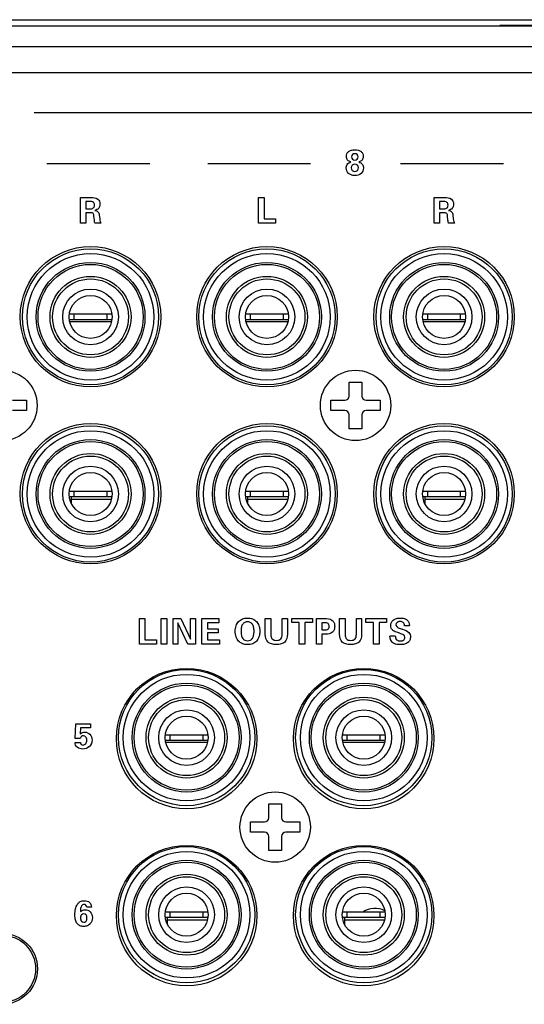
# Model space of a CAD drawing. Header units: inches. Extents: x -3.6 to 47.6, y 1.8 to 32.
# Tile 19 of 35: x 22.1 to 23.6, y 3.8 to 6.9. Entities that reach past the tile are written whole.
import ezdxf

# ---------------------------------------------------------------- set-up
doc = ezdxf.new("R2010")
doc.units = ezdxf.units.IN
doc.header["$LTSCALE"] = 2.42
doc.header["$MEASUREMENT"] = 0
doc.layers.get('0').update_dxf_attribs({"linetype": 'CONTINUOUS'})

msp = doc.modelspace()

# ---------------------------------------------------------------- linework, layer by layer
at = {"color": 7, "linetype": 'Continuous'}
for p, q in [((13.6278, 6.8945), (30.7908, 6.8945)), ((30.7108, 6.8745), (13.7078, 6.8745)), ((23.5717, 6.8775), (23.8469, 6.8775)), ((30.7108, 6.8105), (13.7078, 6.8105)), ((13.7893, 6.7305), (30.6293, 6.7305)), ((28.4333, 6.6042), (22.1233, 6.6042)), ((22.4833, 6.4455), (22.1633, 6.4455)), ((22.9833, 6.4455), (22.6633, 6.4455)), ((23.5833, 6.4455), (23.2633, 6.4455)), ((22.2676, 6.2608), (22.2676, 6.3409)), ((22.2676, 6.3409), (22.3009, 6.3409)), ((22.2844, 6.3285), (22.2844, 6.3061)), ((22.2945, 6.3285), (22.2844, 6.3285)), ((22.8217, 6.2608), (22.8217, 6.3409)), ((22.8217, 6.3409), (22.8388, 6.3409)), ((22.8388, 6.3409), (22.8388, 6.2744)), ((23.3676, 6.2608), (23.3676, 6.3409)), ((23.3676, 6.3409), (23.4009, 6.3409)), ((23.3844, 6.3285), (23.3844, 6.3061)), ((23.3945, 6.3285), (23.3844, 6.3285)), ((22.2844, 6.3061), (22.2945, 6.3061)), ((22.2844, 6.2931), (22.2844, 6.2608)), ((22.2992, 6.2931), (22.2844, 6.2931)), ((22.3107, 6.2706), (22.3096, 6.2827)), ((22.326, 6.2859), (22.3274, 6.2743)), ((23.3844, 6.3061), (23.3945, 6.3061)), ((23.3844, 6.2931), (23.3844, 6.2608)), ((23.3992, 6.2931), (23.3844, 6.2931)), ((23.4107, 6.2706), (23.4096, 6.2827)), ((23.426, 6.2859), (23.4274, 6.2743)), ((22.2844, 6.2608), (22.2676, 6.2608)), ((22.3315, 6.2608), (22.313, 6.2608)), ((22.8748, 6.2608), (22.8217, 6.2608)), ((22.8388, 6.2744), (22.8748, 6.2744)), ((22.8748, 6.2744), (22.8748, 6.2608)), ((23.3844, 6.2608), (23.3676, 6.2608)), ((23.4315, 6.2608), (23.413, 6.2608)), ((22.2477, 5.9775), (22.2325, 5.9775)), ((22.2477, 5.9617), (22.2477, 5.9775)), ((22.3653, 5.9775), (22.2486, 5.9775)), ((22.3501, 5.9617), (22.3501, 5.9775)), ((22.7965, 5.9775), (22.7813, 5.9775)), ((22.7965, 5.9617), (22.7965, 5.9775)), ((22.9141, 5.9775), (22.7974, 5.9775)), ((22.8989, 5.9617), (22.8989, 5.9775)), ((23.3477, 5.9775), (23.3325, 5.9775)), ((23.3477, 5.9617), (23.3477, 5.9775)), ((23.4653, 5.9775), (23.3486, 5.9775)), ((23.4501, 5.9617), (23.4501, 5.9775)), ((22.2325, 5.9617), (22.3653, 5.9617)), ((22.3639, 5.9539), (22.2339, 5.9539)), ((22.7813, 5.9617), (22.9141, 5.9617)), ((22.9128, 5.9539), (22.7827, 5.9539)), ((23.3325, 5.9617), (23.4653, 5.9617)), ((23.4639, 5.9539), (23.3339, 5.9539)), ((23.1034, 5.7668), (23.1432, 5.7668)), ((23.1034, 5.723), (23.1034, 5.7668)), ((23.1432, 5.7668), (23.1432, 5.723)), ((22.0562, 5.71), (22.1001, 5.71)), ((22.1001, 5.71), (22.1001, 5.6781)), ((23.0465, 5.71), (23.0904, 5.71)), ((23.0465, 5.6781), (23.0465, 5.71)), ((23.1562, 5.71), (23.2001, 5.71)), ((23.2001, 5.71), (23.2001, 5.6781)), ((22.1001, 5.6781), (22.0562, 5.6781)), ((23.0904, 5.6781), (23.0465, 5.6781)), ((23.2001, 5.6781), (23.1562, 5.6781)), ((23.1034, 5.6213), (23.1034, 5.6651)), ((23.1432, 5.6651), (23.1432, 5.6213)), ((23.1432, 5.6213), (23.1034, 5.6213)), ((22.2477, 5.4263), (22.2325, 5.4263)), ((22.2477, 5.4106), (22.2477, 5.4263)), ((22.3653, 5.4263), (22.2486, 5.4263)), ((22.3501, 5.4106), (22.3501, 5.4263)), ((22.7965, 5.4263), (22.7813, 5.4263)), ((22.7965, 5.4106), (22.7965, 5.4263)), ((22.9141, 5.4263), (22.7974, 5.4263)), ((22.8989, 5.4106), (22.8989, 5.4263)), ((23.3477, 5.4263), (23.3325, 5.4263)), ((23.3477, 5.4106), (23.3477, 5.4263)), ((23.4653, 5.4263), (23.3486, 5.4263)), ((23.4501, 5.4106), (23.4501, 5.4263)), ((22.2325, 5.4106), (22.3653, 5.4106)), ((22.2398, 5.3869), (22.2398, 5.4106)), ((22.2398, 5.4027), (22.3639, 5.4027)), ((22.7813, 5.4106), (22.9141, 5.4106)), ((22.7887, 5.3869), (22.7887, 5.4106)), ((22.7887, 5.4027), (22.9128, 5.4027)), ((23.3325, 5.4106), (23.4653, 5.4106)), ((23.3398, 5.3869), (23.3398, 5.4106)), ((23.3398, 5.4027), (23.4639, 5.4027)), ((22.4511, 5.0309), (22.4682, 5.0309)), ((22.4511, 4.9509), (22.4511, 5.0309)), ((22.4682, 5.0309), (22.4682, 4.9644)), ((22.5187, 5.0309), (22.5357, 5.0309)), ((22.5187, 4.9509), (22.5187, 5.0309)), ((22.5357, 5.0309), (22.5357, 4.9509)), ((22.5555, 5.0309), (22.5801, 5.0309)), ((22.5555, 4.9509), (22.5555, 5.0309)), ((22.5801, 5.0309), (22.6103, 4.9665)), ((22.6103, 5.0309), (22.6256, 5.0309)), ((22.6103, 4.9665), (22.6103, 5.0309)), ((22.6256, 5.0309), (22.6256, 4.9509)), ((22.6455, 5.0309), (22.6985, 5.0309)), ((22.6455, 4.9509), (22.6455, 5.0309)), ((22.6985, 5.0309), (22.6985, 5.0176)), ((22.8426, 5.0309), (22.8597, 5.0309)), ((22.8426, 4.9816), (22.8426, 5.0309)), ((22.8597, 5.0309), (22.8597, 4.9804)), ((22.8949, 5.0309), (22.9113, 5.0309)), ((22.8949, 4.9812), (22.8949, 5.0309)), ((22.9113, 5.0309), (22.9113, 4.9816)), ((22.9246, 5.0309), (22.9889, 5.0309)), ((22.9246, 5.0179), (22.9246, 5.0309)), ((22.9889, 5.0309), (22.9889, 5.0179)), ((23.0023, 5.0309), (23.026, 5.0309)), ((23.0023, 4.9509), (23.0023, 5.0309)), ((23.0737, 5.0309), (23.0907, 5.0309)), ((23.0737, 4.9816), (23.0737, 5.0309)), ((23.0907, 5.0309), (23.0907, 4.9804)), ((23.1259, 5.0309), (23.1423, 5.0309)), ((23.1259, 4.9812), (23.1259, 5.0309)), ((23.1423, 5.0309), (23.1423, 4.9816)), ((23.1556, 5.0309), (23.2199, 5.0309)), ((23.1556, 5.0179), (23.1556, 5.0309)), ((23.2199, 5.0309), (23.2199, 5.0179)), ((22.5708, 5.0171), (22.5708, 4.9509)), ((22.6019, 4.9509), (22.5708, 5.0171)), ((22.6985, 5.0176), (22.6628, 5.0176)), ((22.6628, 5.0176), (22.6628, 4.9988)), ((22.6628, 4.9988), (22.6963, 4.9988)), ((22.6963, 4.9988), (22.6963, 4.9857)), ((22.9481, 5.0179), (22.9246, 5.0179)), ((22.9481, 4.9509), (22.9481, 5.0179)), ((22.9889, 5.0179), (22.9653, 5.0179)), ((22.9653, 5.0179), (22.9653, 4.9509)), ((23.0267, 5.0175), (23.0185, 5.0175)), ((23.0185, 5.0175), (23.0185, 4.9952)), ((23.0185, 4.9952), (23.0267, 4.9952)), ((23.1791, 5.0179), (23.1556, 5.0179)), ((23.1791, 4.9509), (23.1791, 5.0179)), ((23.2199, 5.0179), (23.1963, 5.0179)), ((23.1963, 5.0179), (23.1963, 4.9509)), ((23.2908, 5.0085), (23.2759, 5.0085)), ((22.6963, 4.9857), (22.6628, 4.9857)), ((22.6628, 4.9857), (22.6628, 4.9642)), ((23.0304, 4.9817), (23.0185, 4.9817)), ((23.0185, 4.9817), (23.0185, 4.9509)), ((23.2302, 4.9768), (23.247, 4.9768)), ((23.2565, 4.9864), (23.2549, 4.9869)), ((23.2583, 4.9858), (23.2565, 4.9864)), ((22.5042, 4.9509), (22.4511, 4.9509)), ((22.4682, 4.9644), (22.5042, 4.9644)), ((22.5042, 4.9644), (22.5042, 4.9509)), ((22.5357, 4.9509), (22.5187, 4.9509)), ((22.5708, 4.9509), (22.5555, 4.9509)), ((22.6256, 4.9509), (22.6019, 4.9509)), ((22.6998, 4.9509), (22.6455, 4.9509)), ((22.6628, 4.9642), (22.6998, 4.9642)), ((22.6998, 4.9642), (22.6998, 4.9509)), ((22.9653, 4.9509), (22.9481, 4.9509)), ((23.0185, 4.9509), (23.0023, 4.9509)), ((23.1963, 4.9509), (23.1791, 4.9509)), ((22.2508, 4.6578), (22.2526, 4.7033)), ((22.2526, 4.7033), (22.2989, 4.7033)), ((22.2672, 4.6907), (22.2662, 4.6719)), ((22.2989, 4.6907), (22.2672, 4.6907)), ((22.2989, 4.7033), (22.2989, 4.6907)), ((22.5465, 4.668), (22.5313, 4.668)), ((22.5465, 4.6522), (22.5465, 4.668)), ((22.6641, 4.668), (22.5474, 4.668)), ((22.6489, 4.6522), (22.6489, 4.668)), ((23.0977, 4.668), (23.0825, 4.668)), ((23.0977, 4.6522), (23.0977, 4.668)), ((23.2153, 4.668), (23.0986, 4.668)), ((23.2001, 4.6522), (23.2001, 4.668)), ((22.2506, 4.6453), (22.2673, 4.6453)), ((22.2671, 4.6578), (22.2508, 4.6578)), ((22.5313, 4.6522), (22.6641, 4.6522)), ((22.6628, 4.6444), (22.5327, 4.6444)), ((23.0825, 4.6522), (23.2153, 4.6522)), ((23.2139, 4.6444), (23.0839, 4.6444)), ((22.8534, 4.4543), (22.8932, 4.4543)), ((22.8534, 4.4105), (22.8534, 4.4543)), ((22.8932, 4.4543), (22.8932, 4.4105)), ((22.7965, 4.3975), (22.8404, 4.3975)), ((22.7965, 4.3656), (22.7965, 4.3975)), ((22.9062, 4.3975), (22.9501, 4.3975)), ((22.9501, 4.3975), (22.9501, 4.3656)), ((22.8404, 4.3656), (22.7965, 4.3656)), ((22.8534, 4.3088), (22.8534, 4.3526)), ((22.8932, 4.3526), (22.8932, 4.3088)), ((22.9501, 4.3656), (22.9062, 4.3656)), ((22.8932, 4.3088), (22.8534, 4.3088)), ((22.3016, 4.1327), (22.2874, 4.1327)), ((22.5465, 4.1168), (22.5313, 4.1168)), ((22.5465, 4.1011), (22.5465, 4.1168)), ((22.6641, 4.1168), (22.5474, 4.1168)), ((22.6489, 4.1011), (22.6489, 4.1168)), ((23.0977, 4.1168), (23.0825, 4.1168)), ((23.0977, 4.1011), (23.0977, 4.1168)), ((23.2153, 4.1168), (23.0986, 4.1168)), ((23.2001, 4.1011), (23.2001, 4.1168)), ((22.5313, 4.1011), (22.6641, 4.1011)), ((22.5387, 4.0774), (22.5387, 4.1011)), ((22.5387, 4.0932), (22.6628, 4.0932)), ((23.0825, 4.1011), (23.2153, 4.1011)), ((23.0898, 4.0774), (23.0898, 4.1011)), ((23.0898, 4.0932), (23.2139, 4.0932))]:
    msp.add_line(p, q, dxfattribs=at)
for centre, radius in [((22.2988, 5.97), 0.2185), ((22.2989, 5.9696), 0.2119), ((22.2989, 5.9696), 0.1969), ((22.8478, 5.97), 0.2185), ((22.8477, 5.9696), 0.2119), ((22.8477, 5.9696), 0.1969), ((23.3988, 5.97), 0.2185), ((23.3989, 5.9696), 0.2119), ((23.3989, 5.9696), 0.1969), ((22.2989, 5.9696), 0.1693), ((22.2989, 5.9696), 0.1634), ((22.8477, 5.9696), 0.1693), ((22.8477, 5.9696), 0.1634), ((23.3989, 5.9696), 0.1693), ((23.3989, 5.9696), 0.1634), ((22.2989, 5.9696), 0.126), ((22.2989, 5.9696), 0.1181), ((22.2989, 5.9696), 0.1181), ((22.8477, 5.9696), 0.126), ((22.8477, 5.9696), 0.1181), ((22.8477, 5.9696), 0.1181), ((23.3989, 5.9696), 0.126), ((23.3989, 5.9696), 0.1181), ((23.3989, 5.9696), 0.1181), ((22.2989, 5.9696), 0.0866), ((22.8477, 5.9696), 0.0866), ((23.3989, 5.9696), 0.0866), ((22.2989, 5.9696), 0.0669), ((22.8477, 5.9696), 0.0669), ((23.3989, 5.9696), 0.0669), ((22.0233, 5.694), 0.1095), ((23.1233, 5.694), 0.1095), ((22.2988, 5.419), 0.2185), ((22.2989, 5.4184), 0.2119), ((22.2989, 5.4184), 0.1969), ((22.8478, 5.419), 0.2185), ((22.8477, 5.4184), 0.2119), ((22.8477, 5.4184), 0.1969), ((23.3988, 5.419), 0.2185), ((23.3989, 5.4184), 0.2119), ((23.3989, 5.4184), 0.1969), ((22.2989, 5.4184), 0.1693), ((22.2989, 5.4184), 0.1634), ((22.8477, 5.4184), 0.1693), ((22.8477, 5.4184), 0.1634), ((23.3989, 5.4184), 0.1693), ((23.3989, 5.4184), 0.1634), ((22.2989, 5.4184), 0.126), ((22.2989, 5.4184), 0.1181), ((22.2989, 5.4184), 0.1181), ((22.8477, 5.4184), 0.126), ((22.8477, 5.4184), 0.1181), ((22.8477, 5.4184), 0.1181), ((23.3989, 5.4184), 0.126), ((23.3989, 5.4184), 0.1181), ((23.3989, 5.4184), 0.1181), ((22.2989, 5.4184), 0.0866), ((22.8477, 5.4184), 0.0866), ((23.3989, 5.4184), 0.0866), ((22.2989, 5.4184), 0.0669), ((22.8477, 5.4184), 0.0669), ((23.3989, 5.4184), 0.0669), ((22.5978, 4.657), 0.2185), ((23.1488, 4.657), 0.2185), ((22.5977, 4.6601), 0.2119), ((22.5977, 4.6601), 0.1969), ((23.1489, 4.6601), 0.2119), ((23.1489, 4.6601), 0.1969), ((22.5977, 4.6601), 0.1693), ((22.5977, 4.6601), 0.1634), ((23.1489, 4.6601), 0.1693), ((23.1489, 4.6601), 0.1634), ((22.5977, 4.6601), 0.126), ((23.1489, 4.6601), 0.126), ((22.5977, 4.6601), 0.1181), ((22.5977, 4.6601), 0.1181), ((23.1489, 4.6601), 0.1181), ((23.1489, 4.6601), 0.1181), ((22.5977, 4.6601), 0.0866), ((22.5977, 4.6601), 0.0669), ((23.1489, 4.6601), 0.0866), ((23.1489, 4.6601), 0.0669), ((22.8733, 4.3815), 0.1095), ((22.5978, 4.106), 0.2185), ((23.1488, 4.106), 0.2185), ((22.5977, 4.1089), 0.2119), ((22.5977, 4.1089), 0.1969), ((23.1489, 4.1089), 0.2119), ((23.1489, 4.1089), 0.1969), ((22.5977, 4.1089), 0.1693), ((22.5977, 4.1089), 0.1634), ((23.1489, 4.1089), 0.1693), ((23.1489, 4.1089), 0.1634), ((22.5977, 4.1089), 0.126), ((23.1489, 4.1089), 0.126), ((22.5977, 4.1089), 0.1181), ((22.5977, 4.1089), 0.1181), ((23.1489, 4.1089), 0.1181), ((23.1489, 4.1089), 0.1181), ((22.5977, 4.1089), 0.0866), ((22.5977, 4.1089), 0.0669), ((23.1489, 4.1089), 0.0866), ((23.1489, 4.1089), 0.0669), ((22.0233, 3.9405), 0.1105), ((22.0233, 3.9405), 0.1046)]:
    msp.add_circle(centre, radius, dxfattribs=at)
for centre, radius, start, end in [((23.0904, 5.723), 0.013, 270, 360), ((23.1562, 5.723), 0.013, 180, 270), ((23.0904, 5.6651), 0.013, 0, 90), ((23.1562, 5.6651), 0.013, 90, 180), ((22.8404, 4.4105), 0.013, 270, 360), ((22.9062, 4.4105), 0.013, 180, 270), ((22.8404, 4.3526), 0.013, 0, 90), ((22.9062, 4.3526), 0.013, 90, 180), ((23.1843, 4.0605), 0.068, 63.4671, 123.9204)]:
    msp.add_arc(centre, radius, start, end, dxfattribs=at)
for points, knots in [([(23.1086, 6.4518), (23.1048, 6.4527), (23.097, 6.4563), (23.0942, 6.4677), (23.0958, 6.4774), (23.1015, 6.4848), (23.1105, 6.489), (23.1207, 6.4899), (23.1279, 6.4894), (23.1312, 6.4885)], [0, 0, 0, 0, 0.164599, 0.323586, 0.452186, 0.570848, 0.700786, 0.857854, 1, 1, 1, 1]), ([(23.131, 6.4675), (23.131, 6.4676), (23.131, 6.4703), (23.1289, 6.4756), (23.1211, 6.4785), (23.1133, 6.4756), (23.1113, 6.4705), (23.1112, 6.4679)], [0, 0, 0, 0, 0.013538, 0.258514, 0.510423, 0.755704, 1, 1, 1, 1]), ([(23.1112, 6.4679), (23.1112, 6.4652), (23.113, 6.4598), (23.1211, 6.4567), (23.129, 6.4596), (23.131, 6.4649), (23.131, 6.4675)], [0, 0, 0, 0, 0.255192, 0.503387, 0.757353, 1, 1, 1, 1]), ([(23.1312, 6.4885), (23.1315, 6.4885), (23.1349, 6.4876), (23.1408, 6.4849), (23.1463, 6.4774), (23.148, 6.4677), (23.1451, 6.4564), (23.1374, 6.4528), (23.1336, 6.4518)], [0, 0, 0, 0, 0.022094, 0.202854, 0.367912, 0.549042, 0.767897, 1, 1, 1, 1]), ([(23.1092, 6.4117), (23.1064, 6.4127), (23.0985, 6.4174), (23.0923, 6.4306), (23.0966, 6.4456), (23.1044, 6.45), (23.1086, 6.4518)], [0, 0, 0, 0, 0.165133, 0.521642, 0.741317, 1, 1, 1, 1]), ([(23.1336, 6.4518), (23.1377, 6.4502), (23.1458, 6.4457), (23.1498, 6.4304), (23.1415, 6.4134), (23.1241, 6.4083), (23.1129, 6.4102), (23.1092, 6.4117)], [0, 0, 0, 0, 0.175596, 0.337239, 0.575816, 0.844008, 1, 1, 1, 1]), ([(23.1322, 6.434), (23.1321, 6.4369), (23.1297, 6.4425), (23.121, 6.4463), (23.1122, 6.4423), (23.1099, 6.4363), (23.11, 6.4332)], [0, 0, 0, 0, 0.240722, 0.491824, 0.739822, 1, 1, 1, 1]), ([(23.11, 6.4332), (23.11, 6.4303), (23.1124, 6.4245), (23.121, 6.4208), (23.1301, 6.4244), (23.1323, 6.4307), (23.1322, 6.4339), (23.1322, 6.434)], [0, 0, 0, 0, 0.243746, 0.484825, 0.733163, 0.986124, 1, 1, 1, 1]), ([(22.2945, 6.3061), (22.2989, 6.3061), (22.3057, 6.3058), (22.3108, 6.312), (22.3112, 6.3172), (22.3108, 6.3223), (22.306, 6.329), (22.299, 6.3285), (22.2945, 6.3285)], [0, 0, 0, 0, 0.287846, 0.380615, 0.494498, 0.614675, 0.707881, 1, 1, 1, 1]), ([(22.3009, 6.3409), (22.3079, 6.3409), (22.3188, 6.3401), (22.3272, 6.3297), (22.3282, 6.3212), (22.3275, 6.3136), (22.3236, 6.305), (22.3168, 6.302), (22.3124, 6.3009)], [0, 0, 0, 0, 0.321275, 0.442544, 0.581869, 0.697831, 0.793447, 1, 1, 1, 1]), ([(23.3945, 6.3061), (23.3989, 6.3061), (23.4057, 6.3058), (23.4108, 6.312), (23.4112, 6.3172), (23.4108, 6.3223), (23.406, 6.329), (23.399, 6.3285), (23.3945, 6.3285)], [0, 0, 0, 0, 0.287854, 0.38059, 0.494486, 0.614666, 0.707874, 1, 1, 1, 1]), ([(23.4009, 6.3409), (23.4079, 6.3409), (23.4188, 6.3401), (23.4272, 6.3297), (23.4282, 6.3212), (23.4275, 6.3136), (23.4236, 6.305), (23.4168, 6.302), (23.4124, 6.3009)], [0, 0, 0, 0, 0.321285, 0.442533, 0.581869, 0.697839, 0.793441, 1, 1, 1, 1]), ([(22.3096, 6.2827), (22.3093, 6.2857), (22.3093, 6.2933), (22.3019, 6.2931), (22.2992, 6.2931)], [0, 0, 0, 0, 0.525503, 1, 1, 1, 1]), ([(22.3124, 6.3009), (22.3159, 6.3006), (22.3239, 6.2981), (22.3255, 6.2898), (22.326, 6.2859)], [0, 0, 0, 0, 0.468035, 1, 1, 1, 1]), ([(23.4096, 6.2827), (23.4093, 6.2857), (23.4093, 6.2933), (23.4019, 6.2931), (23.3992, 6.2931)], [0, 0, 0, 0, 0.525503, 1, 1, 1, 1]), ([(23.4124, 6.3009), (23.4159, 6.3006), (23.4239, 6.2981), (23.4255, 6.2898), (23.426, 6.2859)], [0, 0, 0, 0, 0.468035, 1, 1, 1, 1]), ([(22.313, 6.2608), (22.3123, 6.2621), (22.3112, 6.2653), (22.3109, 6.2686), (22.3107, 6.2706)], [0, 0, 0, 0, 0.406606, 1, 1, 1, 1]), ([(22.3274, 6.2743), (22.3278, 6.2716), (22.3285, 6.2669), (22.3304, 6.2625), (22.3315, 6.2608)], [0, 0, 0, 0, 0.581992, 1, 1, 1, 1]), ([(23.413, 6.2608), (23.4123, 6.2621), (23.4113, 6.2653), (23.4109, 6.2686), (23.4107, 6.2706)], [0, 0, 0, 0, 0.406606, 1, 1, 1, 1]), ([(23.4274, 6.2743), (23.4278, 6.2716), (23.4285, 6.2669), (23.4304, 6.2625), (23.4315, 6.2608)], [0, 0, 0, 0, 0.581992, 1, 1, 1, 1]), ([(22.7491, 4.9913), (22.7492, 4.9971), (22.7505, 5.0079), (22.7585, 5.0219), (22.7716, 5.0306), (22.7874, 5.0328), (22.8031, 5.0306), (22.8162, 5.0218), (22.8242, 5.0079), (22.8255, 4.9964), (22.8255, 4.9901), (22.8254, 4.9895)], [0, 0, 0, 0, 0.135042, 0.25241, 0.367339, 0.493456, 0.619155, 0.733731, 0.851758, 0.986153, 1, 1, 1, 1]), ([(23.026, 5.0309), (23.0345, 5.0309), (23.0478, 5.0302), (23.0576, 5.0173), (23.0588, 5.0066), (23.0576, 4.996), (23.0494, 4.9837), (23.0377, 4.9817), (23.0304, 4.9817)], [0, 0, 0, 0, 0.287633, 0.395068, 0.522278, 0.646007, 0.752589, 1, 1, 1, 1]), ([(23.2549, 4.9869), (23.2496, 4.9887), (23.2413, 4.9912), (23.2337, 5.0001), (23.2314, 5.0123), (23.2377, 5.0257), (23.251, 5.0315), (23.2628, 5.0327), (23.2713, 5.0319), (23.2754, 5.0306), (23.2757, 5.0305)], [0, 0, 0, 0, 0.187828, 0.280205, 0.37904, 0.592301, 0.713202, 0.856233, 0.988906, 1, 1, 1, 1]), ([(23.2757, 5.0305), (23.2786, 5.0295), (23.287, 5.0252), (23.2908, 5.0152), (23.2908, 5.009)], [0, 0, 0, 0, 0.322399, 1, 1, 1, 1]), ([(22.8076, 4.9912), (22.8076, 4.9954), (22.807, 5.003), (22.8033, 5.013), (22.7962, 5.0195), (22.7873, 5.0211), (22.7783, 5.0195), (22.7713, 5.0129), (22.7676, 5.003), (22.767, 4.9954), (22.767, 4.9912)], [0, 0, 0, 0, 0.158271, 0.283156, 0.389326, 0.500432, 0.611106, 0.717272, 0.84186, 1, 1, 1, 1]), ([(23.0267, 4.9952), (23.0306, 4.9952), (23.0367, 4.9954), (23.0411, 5.0014), (23.0416, 5.0064), (23.0411, 5.0114), (23.0367, 5.0174), (23.0306, 5.0175), (23.0267, 5.0175)], [0, 0, 0, 0, 0.276197, 0.377416, 0.501135, 0.623839, 0.72457, 1, 1, 1, 1]), ([(23.2697, 4.9971), (23.2767, 4.9948), (23.2871, 4.9919), (23.2937, 4.981), (23.2947, 4.9726), (23.293, 4.963), (23.2858, 4.9549), (23.2748, 4.9502), (23.2618, 4.9491), (23.2519, 4.95), (23.2467, 4.9515), (23.2461, 4.9517)], [0, 0, 0, 0, 0.226457, 0.297104, 0.377977, 0.481924, 0.582808, 0.697737, 0.837078, 0.979498, 1, 1, 1, 1]), ([(23.2759, 5.0085), (23.2756, 5.012), (23.273, 5.0195), (23.2621, 5.022), (23.2521, 5.0203), (23.2487, 5.0133), (23.2489, 5.0105), (23.2489, 5.0102)], [0, 0, 0, 0, 0.259873, 0.519227, 0.769731, 0.976783, 1, 1, 1, 1]), ([(22.8254, 4.9895), (22.8253, 4.9842), (22.8239, 4.9738), (22.8164, 4.9599), (22.8032, 4.9509), (22.7874, 4.9488), (22.7715, 4.9509), (22.7582, 4.9599), (22.7505, 4.9743), (22.7491, 4.9853), (22.7491, 4.9913)], [0, 0, 0, 0, 0.126259, 0.247384, 0.363794, 0.492531, 0.621685, 0.738355, 0.85887, 1, 1, 1, 1]), ([(22.767, 4.9912), (22.767, 4.9869), (22.7676, 4.9792), (22.7712, 4.9691), (22.7783, 4.9625), (22.7873, 4.9609), (22.7963, 4.9625), (22.8034, 4.9691), (22.807, 4.9792), (22.8076, 4.9869), (22.8076, 4.9912)], [0, 0, 0, 0, 0.15959, 0.284032, 0.389219, 0.499654, 0.610602, 0.715899, 0.840589, 1, 1, 1, 1]), ([(22.9113, 4.9816), (22.9113, 4.9731), (22.9079, 4.9587), (22.8913, 4.9504), (22.877, 4.9492), (22.8626, 4.9504), (22.846, 4.9586), (22.8426, 4.9731), (22.8426, 4.9816)], [0, 0, 0, 0, 0.240455, 0.355704, 0.499531, 0.644188, 0.759076, 1, 1, 1, 1]), ([(22.8597, 4.9804), (22.8597, 4.9758), (22.8613, 4.968), (22.87, 4.9632), (22.8775, 4.9625), (22.8849, 4.9632), (22.8936, 4.9683), (22.8949, 4.9763), (22.8949, 4.9812)], [0, 0, 0, 0, 0.244899, 0.358116, 0.496746, 0.63396, 0.744943, 1, 1, 1, 1]), ([(23.1423, 4.9816), (23.1423, 4.9731), (23.1389, 4.9587), (23.1223, 4.9504), (23.108, 4.9492), (23.0936, 4.9504), (23.077, 4.9586), (23.0737, 4.9731), (23.0737, 4.9816)], [0, 0, 0, 0, 0.240455, 0.355787, 0.49952, 0.644272, 0.759076, 1, 1, 1, 1]), ([(23.0907, 4.9804), (23.0907, 4.9758), (23.0923, 4.968), (23.101, 4.9632), (23.1085, 4.9625), (23.116, 4.9632), (23.1247, 4.9683), (23.1259, 4.9763), (23.1259, 4.9812)], [0, 0, 0, 0, 0.244897, 0.357959, 0.496764, 0.633888, 0.744945, 1, 1, 1, 1]), ([(23.2461, 4.9517), (23.2432, 4.9527), (23.2339, 4.9573), (23.2302, 4.9687), (23.2302, 4.9758)], [0, 0, 0, 0, 0.298778, 1, 1, 1, 1]), ([(23.247, 4.9768), (23.247, 4.9726), (23.2491, 4.963), (23.2623, 4.96), (23.2734, 4.9621), (23.2771, 4.9691), (23.2771, 4.9719)], [0, 0, 0, 0, 0.28183, 0.561361, 0.802478, 1, 1, 1, 1]), ([(22.2662, 4.6719), (22.2681, 4.6736), (22.2726, 4.6764), (22.2838, 4.6781), (22.2995, 4.6723), (22.3061, 4.6517), (22.3006, 4.6367), (22.2946, 4.6314), (22.294, 4.6309)], [0, 0, 0, 0, 0.101026, 0.202003, 0.438936, 0.683184, 0.970805, 1, 1, 1, 1]), ([(22.2872, 4.6532), (22.2871, 4.6565), (22.2858, 4.6624), (22.2777, 4.6668), (22.2703, 4.6642), (22.2679, 4.66), (22.2671, 4.6578)], [0, 0, 0, 0, 0.297244, 0.563134, 0.771383, 1, 1, 1, 1]), ([(22.294, 4.6309), (22.2888, 4.6267), (22.2754, 4.6227), (22.256, 4.6273), (22.2506, 4.6396), (22.2506, 4.6451)], [0, 0, 0, 0, 0.366145, 0.702583, 1, 1, 1, 1]), ([(22.2673, 4.6453), (22.2674, 4.6431), (22.2689, 4.6384), (22.2769, 4.6359), (22.2861, 4.6407), (22.2874, 4.6485), (22.2872, 4.6529), (22.2872, 4.6532)], [0, 0, 0, 0, 0.18756, 0.373488, 0.639848, 0.970716, 1, 1, 1, 1]), ([(22.2952, 4.0783), (22.2932, 4.0766), (22.2877, 4.0734), (22.2773, 4.0719), (22.2658, 4.0736), (22.256, 4.0811), (22.251, 4.0934), (22.2498, 4.1091), (22.2511, 4.1258), (22.2558, 4.1397), (22.2614, 4.1458), (22.2637, 4.1476)], [0, 0, 0, 0, 0.068109, 0.166025, 0.274136, 0.370531, 0.47868, 0.615852, 0.788634, 0.922276, 1, 1, 1, 1]), ([(22.2637, 4.1476), (22.2647, 4.1483), (22.2695, 4.1514), (22.2784, 4.1529), (22.2885, 4.1518), (22.2986, 4.1465), (22.3015, 4.1379), (22.3016, 4.1327)], [0, 0, 0, 0, 0.075546, 0.338615, 0.525025, 0.684456, 1, 1, 1, 1]), ([(22.2874, 4.1327), (22.2871, 4.1349), (22.2855, 4.1393), (22.2775, 4.1424), (22.2673, 4.1344), (22.2679, 4.1249), (22.2679, 4.1194)], [0, 0, 0, 0, 0.170611, 0.327791, 0.580275, 1, 1, 1, 1]), ([(22.2878, 4.0986), (22.2878, 4.1022), (22.2868, 4.1086), (22.2777, 4.1134), (22.2686, 4.1087), (22.2677, 4.1022), (22.2677, 4.0986)], [0, 0, 0, 0, 0.276188, 0.500004, 0.723495, 1, 1, 1, 1]), ([(22.2679, 4.1187), (22.2699, 4.1205), (22.2742, 4.1234), (22.2852, 4.1255), (22.3008, 4.1194), (22.3066, 4.0991), (22.3017, 4.0843), (22.2959, 4.0788), (22.2952, 4.0783)], [0, 0, 0, 0, 0.106056, 0.200438, 0.436309, 0.685597, 0.966184, 1, 1, 1, 1]), ([(22.2677, 4.0986), (22.2677, 4.0951), (22.2687, 4.0887), (22.2776, 4.0837), (22.2868, 4.0885), (22.2878, 4.095), (22.2878, 4.0986)], [0, 0, 0, 0, 0.276264, 0.495031, 0.721402, 1, 1, 1, 1])]:
    msp.add_open_spline(points, degree=3, knots=knots, dxfattribs=at)
for points in [[(23.2489, 5.0102), (23.2498, 5.0033), (23.2613, 4.9998), (23.2686, 4.9974)], [(23.2771, 4.9719), (23.2772, 4.9791), (23.2657, 4.9833), (23.2583, 4.9858)]]:
    msp.add_open_spline(points, degree=3, dxfattribs=at)

doc.saveas('drawing.dxf')
